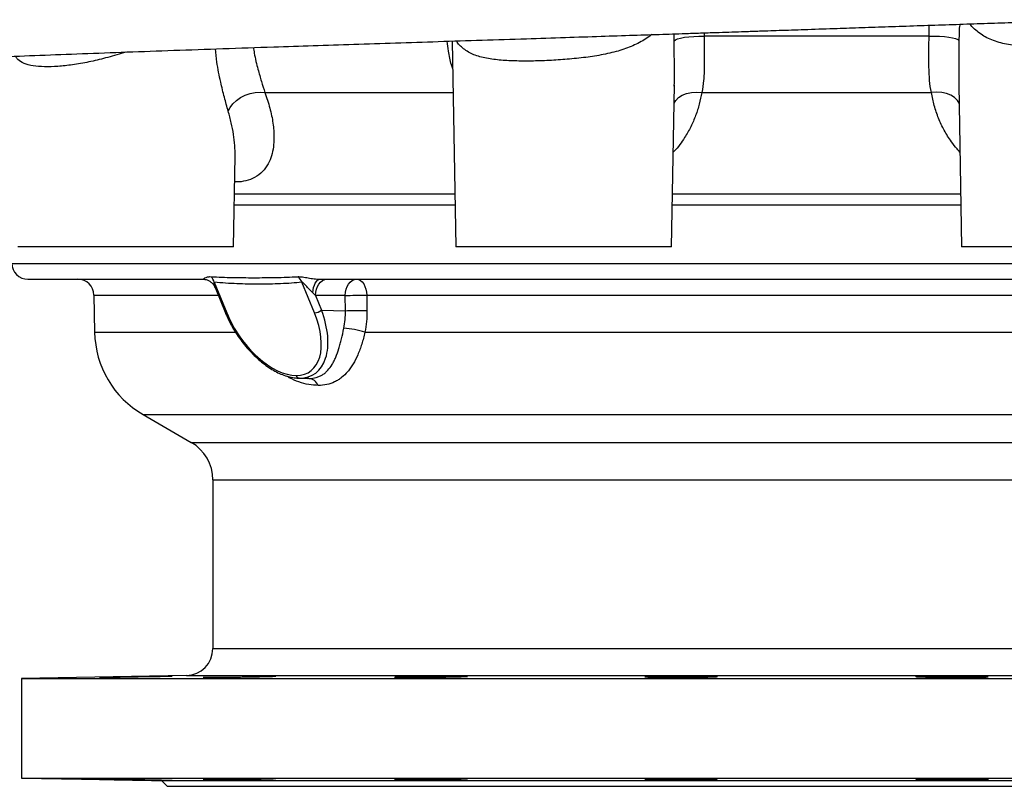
# Model space of a CAD drawing. Header units: millimetres. Extents: x 1566 to 6379, y 1263 to 6912.
# Tile 2 of 18: x 2168 to 2899, y 1263 to 1831. Entities that reach past the tile are written whole.
import ezdxf

# ---------------------------------------------------------------- set-up
doc = ezdxf.new("R2010")
doc.units = ezdxf.units.MM
doc.header["$LTSCALE"] = 2

msp = doc.modelspace()

# ---------------------------------------------------------------- linework, layer by layer
at = {"color": 8, "linetype": 'Continuous', "lineweight": 25}
for p, q in [((2675.79, 1821.45), (2675.84, 1818.99)), ((2349.87, 1777.22), (2489.63, 1777.22)), ((2327.31, 1702.13), (2490.94, 1702.13)), ((2652.32, 1702.13), (2866.23, 1702.13)), ((2327.17, 1693.85), (2491.09, 1693.85)), ((2652.18, 1693.85), (2866.38, 1693.85)), ((2162.07, 1650.49), (3356.48, 1650.49)), ((2223.09, 1626.91), (2315.21, 1626.91)), ((2425.45, 1626.91), (3295.47, 1626.91)), ((2223.57, 1599.43), (2327.9, 1599.43)), ((2424.14, 1599.43), (3294.99, 1599.43)), ((2381.89, 1565.26), (2382.53, 1565.18)), ((2259.56, 1538.33), (3259, 1538.33)), ((2295.28, 1517.71), (3223.28, 1517.71)), ((2311.28, 1489.99), (3040.81, 1489.99)), ((2311.28, 1364.83), (3207.28, 1364.83)), ((2291.63, 1344.83), (3226.93, 1344.83))]:
    msp.add_line(p, q, dxfattribs=at)
at = {"color": 7, "linetype": 'Continuous', "lineweight": 25}
for p, q in [((2488.97, 1815.37), (2491.63, 1662.7)), ((2864.82, 1782.87), (2866.92, 1662.7)), ((2864.89, 1782.87), (2864.92, 1781.32)), ((2651.63, 1662.7), (2653.73, 1782.6)), ((2653.67, 1781.95), (2653.69, 1782.6)), ((2674.04, 1777.22), (2844.51, 1777.22)), ((2326.62, 1662.7), (2327.8, 1730.08)), ((2326.62, 1662.7), (2166.62, 1662.7)), ((2651.63, 1662.7), (2491.63, 1662.7)), ((3026.92, 1662.7), (2866.92, 1662.7)), ((2174.07, 1638.7), (2304.56, 1638.7)), ((2390.91, 1638.7), (3344.48, 1638.7)), ((2312.33, 1636.55), (2321.6, 1613.83)), ((2312.89, 1632.6), (2320.35, 1614.32)), ((2386.66, 1613.83), (2377.38, 1636.55)), ((2223.09, 1626.91), (2223.57, 1599.43)), ((2409.49, 1626.7), (2387.5, 1626.7)), ((2387.5, 1626.7), (2391.93, 1615.83)), ((2409.63, 1615.4), (2409.49, 1626.7)), ((2425.45, 1626.91), (2425.59, 1615.61)), ((2391.93, 1615.83), (2409.63, 1615.4)), ((2374.88, 1565.37), (2381.88, 1565.19)), ((2382.53, 1565.18), (2375.5, 1565.36)), ((2259.56, 1538.33), (2295.28, 1517.71)), ((2311.28, 1489.99), (2311.28, 1364.83)), ((2291.63, 1344.83), (2169.28, 1342.7)), ((2169.28, 1342.7), (2169.28, 1268.7)), ((2169.28, 1342.7), (3349.28, 1342.7)), ((2169.28, 1268.7), (2273.09, 1266.89)), ((2169.28, 1268.7), (3349.28, 1268.7)), ((2273.09, 1266.89), (2277.28, 1262.7)), ((2273.09, 1266.89), (3245.46, 1266.89)), ((2277.28, 1262.7), (3241.28, 1262.7))]:
    msp.add_line(p, q, dxfattribs=at)
at = {"color": 7, "linetype": 'Continuous', "lineweight": 25, "flags": 128}
for points in [[(2653.65, 1815.64), (2654.52, 1816.35), (2656.11, 1817.02), (2658.36, 1817.62), (2661.18, 1818.14), (2664.47, 1818.55), (2668.1, 1818.83), (2671.94, 1818.98), (2675.84, 1818.99)], [(2842.71, 1819.1), (2846.61, 1819.09), (2850.45, 1818.94), (2854.08, 1818.66), (2857.37, 1818.26), (2860.2, 1817.75), (2862.45, 1817.15), (2864.03, 1816.48), (2864.9, 1815.77)], [(2322.71, 1763.43), (2324.08, 1766.21), (2326.11, 1768.88), (2328.71, 1771.33), (2331.79, 1773.47), (2335.22, 1775.21), (2338.89, 1776.5), (2342.65, 1777.28), (2346.36, 1777.52), (2349.87, 1777.22)], [(2385.4, 1628.73), (2385.65, 1630.76), (2386.06, 1632.66), (2386.62, 1634.38), (2387.31, 1635.87), (2388.11, 1637.08), (2388.99, 1637.97), (2389.93, 1638.52), (2390.91, 1638.7)], [(2387.5, 1626.7), (2387.66, 1629.04), (2388.14, 1631.29), (2388.93, 1633.37), (2389.98, 1635.18), (2391.27, 1636.68), (2392.74, 1637.79), (2394.33, 1638.47), (2395.98, 1638.7)], [(2409.49, 1626.7), (2409.65, 1629.04), (2410.14, 1631.29), (2410.92, 1633.37), (2411.98, 1635.18), (2413.26, 1636.68), (2414.73, 1637.79), (2416.32, 1638.47), (2417.98, 1638.7)], [(2417.98, 1638.7), (2419.42, 1638.47), (2420.81, 1637.81), (2422.09, 1636.72), (2423.21, 1635.26), (2424.14, 1633.47), (2424.84, 1631.44), (2425.28, 1629.22), (2425.45, 1626.91)], [(2409.49, 1626.7), (2411.17, 1626.74), (2413.07, 1626.77), (2415.14, 1626.81), (2417.3, 1626.84), (2419.48, 1626.87), (2421.61, 1626.89), (2423.62, 1626.9), (2425.45, 1626.91)], [(2409.63, 1615.4), (2411.31, 1615.43), (2413.21, 1615.47), (2415.28, 1615.51), (2417.44, 1615.54), (2419.62, 1615.56), (2421.75, 1615.58), (2423.76, 1615.6), (2425.59, 1615.61)], [(2227.26, 1343.55), (2227.35, 1343.54), (2228.24, 1343.54), (2229.87, 1343.55), (2232.19, 1343.58), (2235.13, 1343.61), (2238.61, 1343.66), (2242.54, 1343.72), (2246.79, 1343.78), (2251.26, 1343.86), (2255.8, 1343.93), (2260.31, 1344.01), (2264.63, 1344.09), (2268.66, 1344.17), (2272.28, 1344.24), (2275.39, 1344.31), (2277.89, 1344.37), (2279.72, 1344.41), (2280.82, 1344.45), (2281.17, 1344.47), (2280.75, 1344.48), (2279.58, 1344.47), (2277.68, 1344.45), (2275.12, 1344.42), (2271.97, 1344.38), (2268.3, 1344.32), (2264.24, 1344.26), (2259.89, 1344.19), (2255.38, 1344.11), (2250.84, 1344.03), (2246.39, 1343.95), (2242.16, 1343.87), (2238.27, 1343.8), (2234.83, 1343.73), (2231.94, 1343.67), (2229.23, 1343.61), (2229.23, 1343.61)]]:
    msp.add_lwpolyline(points, dxfattribs=at)
at = {"color": 8, "linetype": 'Continuous', "lineweight": 25, "flags": 128}
for points in [[(2653.49, 1769.33), (2654.77, 1771.33), (2656.92, 1773.47), (2659.64, 1775.21), (2662.85, 1776.5), (2666.41, 1777.28), (2670.19, 1777.52), (2674.04, 1777.22)], [(2865.06, 1769.33), (2863.78, 1771.33), (2861.64, 1773.47), (2858.91, 1775.21), (2855.71, 1776.5), (2852.15, 1777.28), (2848.37, 1777.52), (2844.51, 1777.22)]]:
    msp.add_lwpolyline(points, dxfattribs=at)
at = {"color": 7, "linetype": 'Continuous', "lineweight": 25}
for centre, radius, start, end in [((2174.07, 1650.7), 12, 181, 270), ((2211.09, 1626.7), 12, 1, 90), ((2302.41, 1633.45), 10.39, 17.33088, 43.64035), ((2366.46, 1631.44), 12.06, 25.05367, 49.6011), ((2386.06, 1623.37), 9.56, 273.57692, 307.93022), ((2405.8, 1544.56), 57.85, 71.52255, 87.34784), ((2295.56, 1600.69), 72, 181, 240), ((2375.84, 1568.2), 2.86, 197.10919, 263.29982), ((2381.69, 1556.96), 8.27, 21.3508, 84.11185), ((2279.28, 1489.99), 32, 0, 60), ((2291.28, 1364.83), 20, 271, 0)]:
    msp.add_arc(centre, radius, start, end, dxfattribs=at)
at = {"color": 8, "linetype": 'Continuous', "lineweight": 25}
msp.add_arc((2321.35, 1615.04), 1.24, 215.74102, 281.67349, dxfattribs=at)
at = {"color": 7, "linetype": 'Continuous', "lineweight": 25}
for centre, major_axis, ratio, start_param, end_param in [((2384.67, 1626.7), (6.23, -5.82), 0.233415, 1.325971, 1.670495), ((2356.58, 1615.83), (-29.63, 47.59), 0.567898, 2.80175, 4.372547), ((2354.13, 1613.83), (-28.99, 43.65), 0.550583, 1.220214, 2.791011), ((2354.13, 1613.83), (-28.99, 43.65), 0.550583, 2.791011, 4.361807), ((2356.58, 1615.83), (-29.63, 47.59), 0.567898, 2.7843, 2.80175)]:
    msp.add_ellipse(centre, major_axis=major_axis, ratio=ratio, start_param=start_param, end_param=end_param, dxfattribs=at)
for points, knots in [([(1855.49, 1786.68), (1855.48, 1786.68), (1855.36, 1786.66), (1855.96, 1786.76), (1857.35, 1786.94), (1859.7, 1787.24), (1862.61, 1787.61), (1865.84, 1788.02), (1869.24, 1788.49), (1871.88, 1788.86), (1873.97, 1789.13), (1875.34, 1789.3), (1876.96, 1789.5), (1878.89, 1789.72), (1881.06, 1789.96), (1884.02, 1790.27), (1888.17, 1790.68), (1894.35, 1791.23), (1901.08, 1791.78), (1908.24, 1792.32), (1915.58, 1792.84), (1923.9, 1793.38), (1932.54, 1793.9), (1941.27, 1794.4), (1949.54, 1794.85), (1957.78, 1795.28), (1965.57, 1795.67), (1972.8, 1796.03), (1980.72, 1796.4), (1989.89, 1796.83), (2000.94, 1797.33), (2013.47, 1797.89), (2027.62, 1798.5), (2043.43, 1799.19), (2060.38, 1799.91), (2078.17, 1800.66), (2099.26, 1801.53), (2124, 1802.54), (2152.76, 1803.69), (2182.91, 1804.86), (2214.52, 1806.06), (2247.6, 1807.27), (2282.34, 1808.51), (2318.68, 1809.78), (2353.29, 1810.95), (2385.82, 1812.02), (2415.95, 1813.01), (2446.9, 1814.01), (2478.66, 1815.04), (2511.06, 1816.08), (2542.52, 1817.09), (2571.99, 1818.04), (2598.52, 1818.9), (2622.62, 1819.69), (2644.23, 1820.4), (2661.84, 1820.99), (2675.82, 1821.45), (2686.59, 1821.81), (2696.5, 1822.15), (2706.47, 1822.48), (2718.83, 1822.9), (2734.42, 1823.42), (2753.61, 1824.07), (2773.37, 1824.74), (2793.33, 1825.41), (2813.11, 1826.08), (2833.87, 1826.79), (2854.97, 1827.5), (2875.85, 1828.2), (2896.36, 1828.89), (2921.59, 1829.73), (2944.98, 1830.51), (2961.37, 1831.04), (2966.34, 1831.2)], [0, 0, 0, 0, 0.000528, 0.005614, 0.01289, 0.020778, 0.028437, 0.035875, 0.04299, 0.049221, 0.054482, 0.059138, 0.063788, 0.069544, 0.076008, 0.081609, 0.092868, 0.105842, 0.12047, 0.132237, 0.144277, 0.157341, 0.171637, 0.182883, 0.194595, 0.205554, 0.215553, 0.224589, 0.232662, 0.244477, 0.257164, 0.270786, 0.286416, 0.303119, 0.32052, 0.338077, 0.355792, 0.38124, 0.407041, 0.433216, 0.459786, 0.486901, 0.514557, 0.542693, 0.571327, 0.593046, 0.615061, 0.637383, 0.66002, 0.682982, 0.705955, 0.726056, 0.744414, 0.761031, 0.775904, 0.78903, 0.797317, 0.804713, 0.811217, 0.817721, 0.825251, 0.83667, 0.849859, 0.864827, 0.877489, 0.891202, 0.905914, 0.920739, 0.935382, 0.949845, 0.964128, 0.989138, 1, 1, 1, 1]), ([(2675.84, 1818.99), (2675.85, 1815), (2675.89, 1811.13), (2675.94, 1803.58), (2675.96, 1799.91), (2675.88, 1795.45), (2675.86, 1794.57), (2675.81, 1792.82), (2675.78, 1791.96), (2675.67, 1789.42), (2675.56, 1787.77), (2675.14, 1782.99), (2674.71, 1780), (2674.04, 1777.22)], [0, 0, 0, 0, 0.25, 0.25, 0.5, 0.5, 0.5625, 0.5625, 0.625, 0.625, 0.75, 0.75, 1, 1, 1, 1]), ([(2842.71, 1819.1), (2815.08, 1819.11), (2787.36, 1819.09), (2745.64, 1819.05), (2731.71, 1819.04), (2710.79, 1819.02), (2703.8, 1819.01), (2693.32, 1819), (2689.83, 1819), (2682.84, 1818.99), (2679.33, 1818.99), (2675.84, 1818.99)], [0, 0, 0, 0, 0.5, 0.5, 0.75, 0.75, 0.875, 0.875, 0.9375, 0.9375, 1, 1, 1, 1]), ([(2844.51, 1777.22), (2843.84, 1780.01), (2843.41, 1783), (2842.85, 1789.37), (2842.72, 1792.75), (2842.64, 1797.21), (2842.63, 1798.12), (2842.62, 1799.94), (2842.61, 1800.86), (2842.61, 1803.64), (2842.62, 1805.51), (2842.66, 1811.21), (2842.7, 1815.1), (2842.71, 1819.1)], [0, 0, 0, 0, 0.25, 0.25, 0.5, 0.5, 0.5625, 0.5625, 0.625, 0.625, 0.75, 0.75, 1, 1, 1, 1]), ([(2304.56, 1638.7), (2304.42, 1638.7), (2304.36, 1638.74), (2304.35, 1638.87), (2304.4, 1638.95), (2304.58, 1639.15), (2304.7, 1639.27), (2305.02, 1639.51), (2305.22, 1639.64), (2305.9, 1640.01), (2306.49, 1640.26), (2307.6, 1640.52), (2308.01, 1640.58), (2308.91, 1640.65), (2309.4, 1640.65), (2309.93, 1640.62)], [0, 0, 0, 0, 0.125, 0.125, 0.25, 0.25, 0.375, 0.375, 0.5, 0.5, 0.75, 0.75, 0.875, 0.875, 1, 1, 1, 1]), ([(2304.69, 1638.67), (2304.91, 1638.67), (2305.56, 1638.67), (2307.11, 1638.31), (2308.99, 1637.41), (2310.77, 1635.96), (2312.13, 1634.32), (2312.61, 1633.08), (2312.8, 1632.59)], [0, 0, 0, 0, 0.10011, 0.287062, 0.477029, 0.67211, 0.871052, 1, 1, 1, 1]), ([(2309.93, 1640.62), (2312.57, 1640.47), (2315.21, 1640.35), (2320.49, 1640.17), (2323.14, 1640.1), (2331.1, 1639.93), (2336.43, 1639.89), (2347.16, 1639.89), (2352.55, 1639.93), (2360.68, 1640.1), (2363.4, 1640.17), (2368.83, 1640.35), (2371.56, 1640.47), (2374.28, 1640.62)], [0, 0, 0, 0, 0.125, 0.125, 0.25, 0.25, 0.5, 0.5, 0.75, 0.75, 0.875, 0.875, 1, 1, 1, 1]), ([(2374.28, 1640.62), (2374.82, 1640.65), (2375.4, 1640.65), (2376.62, 1640.58), (2377.26, 1640.52), (2379.23, 1640.26), (2380.62, 1640.01), (2382.75, 1639.64), (2383.47, 1639.51), (2384.93, 1639.27), (2385.67, 1639.15), (2387.16, 1638.95), (2387.9, 1638.87), (2389.4, 1638.74), (2390.15, 1638.7), (2390.91, 1638.7)], [0, 0, 0, 0, 0.125, 0.125, 0.25, 0.25, 0.5, 0.5, 0.625, 0.625, 0.75, 0.75, 0.875, 0.875, 1, 1, 1, 1]), ([(2377.38, 1636.55), (2374.8, 1636.24), (2372.19, 1636.01), (2366.92, 1635.64), (2364.27, 1635.5), (2356.27, 1635.17), (2350.89, 1635.08), (2340.03, 1635.08), (2334.57, 1635.17), (2326.3, 1635.5), (2323.53, 1635.64), (2317.96, 1636.01), (2315.16, 1636.24), (2312.33, 1636.55)], [0, 0, 0, 0, 0.125, 0.125, 0.25, 0.25, 0.5, 0.5, 0.75, 0.75, 0.875, 0.875, 1, 1, 1, 1]), ([(2385.4, 1628.73), (2384.74, 1629.32), (2384.09, 1629.97), (2382.81, 1631.31), (2382.18, 1632.01), (2380.91, 1633.43), (2380.27, 1634.16), (2379.27, 1635.24), (2378.92, 1635.6), (2378.37, 1636.11), (2378.18, 1636.27), (2377.87, 1636.47), (2377.76, 1636.53), (2377.55, 1636.59), (2377.45, 1636.58), (2377.38, 1636.55)], [0, 0, 0, 0, 0.25, 0.25, 0.5, 0.5, 0.75, 0.75, 0.875, 0.875, 0.9375, 0.9375, 0.96875, 0.96875, 1, 1, 1, 1]), ([(2425.59, 1615.61), (2425.62, 1612.86), (2425.51, 1610.15), (2425.03, 1604.75), (2424.65, 1602.08), (2424.14, 1599.43)], [0, 0, 0, 0, 0.5, 0.5, 1, 1, 1, 1]), ([(2320.35, 1614.32), (2320.77, 1613.32), (2321.98, 1610.44), (2324.32, 1605.72), (2327.47, 1600.25), (2330.97, 1594.99), (2334.76, 1590.01), (2338.78, 1585.37), (2343, 1581.12), (2347.34, 1577.31), (2351.78, 1573.97), (2356.24, 1571.14), (2360.71, 1568.84), (2365.13, 1567.09), (2369.46, 1565.92), (2372.93, 1565.41), (2374.92, 1565.37), (2375.55, 1565.36)], [0, 0, 0, 0, 0.0416541, 0.1201047, 0.1979764, 0.2749176, 0.3506579, 0.4249945, 0.497803, 0.5690434, 0.638761, 0.7070788, 0.7741805, 0.8402793, 0.9055705, 0.9701696, 1, 1, 1, 1]), ([(2382.53, 1565.18), (2384.52, 1565.18), (2386.35, 1565.42), (2388.88, 1566.11), (2389.69, 1566.4), (2391.25, 1567.08), (2392, 1567.48), (2393.43, 1568.38), (2394.11, 1568.88), (2395.4, 1569.97), (2396.01, 1570.57), (2397.76, 1572.48), (2398.81, 1573.94), (2400.28, 1576.4), (2400.75, 1577.27), (2401.65, 1579.08), (2402.08, 1580.02), (2403.31, 1582.96), (2404.07, 1585.07), (2405.14, 1588.49), (2405.48, 1589.67), (2406.14, 1592.06), (2406.45, 1593.29), (2407.37, 1597.03), (2407.94, 1599.64), (2408.48, 1602.35)], [0, 0, 0, 0, 0.125, 0.125, 0.1875, 0.1875, 0.25, 0.25, 0.3125, 0.3125, 0.375, 0.375, 0.5, 0.5, 0.5625, 0.5625, 0.625, 0.625, 0.75, 0.75, 0.8125, 0.8125, 0.875, 0.875, 1, 1, 1, 1]), ([(2424.14, 1599.43), (2423.43, 1596.36), (2422.64, 1593.44), (2421.32, 1589.27), (2420.86, 1587.92), (2419.89, 1585.28), (2419.37, 1583.99), (2417.77, 1580.28), (2416.63, 1578.01), (2414.77, 1574.89), (2414.13, 1573.9), (2412.8, 1572), (2412.1, 1571.1), (2409.97, 1568.56), (2408.46, 1567.08), (2406.04, 1565.17), (2405.2, 1564.58), (2403.47, 1563.5), (2402.57, 1563.01), (2399.81, 1561.71), (2397.88, 1561.06), (2393.8, 1560.19), (2391.65, 1559.97), (2389.39, 1559.97)], [0, 0, 0, 0, 0.125, 0.125, 0.1875, 0.1875, 0.25, 0.25, 0.375, 0.375, 0.4375, 0.4375, 0.5, 0.5, 0.625, 0.625, 0.6875, 0.6875, 0.75, 0.75, 0.875, 0.875, 1, 1, 1, 1]), ([(2304.07, 1343.61), (2304.15, 1343.6), (2304.3, 1343.57), (2305.48, 1343.55), (2307.34, 1343.54), (2309.88, 1343.54), (2313.03, 1343.55), (2316.68, 1343.57), (2320.75, 1343.61), (2325.11, 1343.66), (2329.64, 1343.72), (2334.2, 1343.78), (2338.68, 1343.86), (2342.95, 1343.93), (2346.87, 1344.01), (2350.35, 1344.09), (2353.28, 1344.17), (2355.59, 1344.24), (2357.16, 1344.31), (2358, 1344.36), (2357.99, 1344.39), (2357.98, 1344.39)], [0, 0, 0, 0, 0.053684, 0.107368, 0.161051, 0.214735, 0.268417, 0.322098, 0.375781, 0.429463, 0.483151, 0.536839, 0.590534, 0.644229, 0.69793, 0.751632, 0.805337, 0.859042, 0.912744, 0.966446, 1, 1, 1, 1]), ([(2499.97, 1344.31), (2499.71, 1344.33), (2499.21, 1344.37), (2497.5, 1344.41), (2495.17, 1344.45), (2492.18, 1344.47), (2488.67, 1344.48), (2484.71, 1344.48), (2480.43, 1344.46), (2475.94, 1344.42), (2471.37, 1344.38), (2466.85, 1344.32), (2462.51, 1344.26), (2458.48, 1344.19), (2454.85, 1344.11), (2451.75, 1344.03), (2449.27, 1343.95), (2447.41, 1343.87), (2446.79, 1343.82), (2446.48, 1343.8)], [0, 0, 0, 0, 0.058835, 0.117663, 0.176491, 0.235309, 0.294127, 0.352938, 0.41175, 0.470561, 0.529371, 0.588188, 0.647005, 0.70583, 0.764656, 0.82349, 0.882325, 0.941162, 1, 1, 1, 1]), ([(2639.71, 1343.61), (2640.8, 1343.6), (2641.96, 1343.59), (2644.42, 1343.57), (2645.73, 1343.56), (2648.49, 1343.54), (2649.91, 1343.54), (2652.81, 1343.54), (2654.3, 1343.54), (2657.35, 1343.54), (2658.86, 1343.55), (2661.88, 1343.56), (2663.38, 1343.57), (2666.37, 1343.59), (2667.81, 1343.6), (2670.6, 1343.63), (2671.94, 1343.64), (2674.54, 1343.68), (2675.74, 1343.7), (2677.99, 1343.74), (2679.03, 1343.76), (2680.93, 1343.81), (2681.77, 1343.83), (2683.22, 1343.88), (2683.83, 1343.91), (2684.83, 1343.96), (2685.2, 1343.99), (2685.69, 1344.04), (2685.81, 1344.06), (2685.8, 1344.12), (2685.66, 1344.14), (2685.14, 1344.19), (2684.75, 1344.22), (2683.72, 1344.26), (2682.46, 1344.31), (2680.76, 1344.35), (2678.84, 1344.38), (2677.79, 1344.4), (2675.52, 1344.43), (2674.3, 1344.44), (2671.69, 1344.46), (2670.34, 1344.47), (2667.54, 1344.48), (2666.09, 1344.48), (2663.1, 1344.48), (2661.59, 1344.48), (2658.58, 1344.47), (2657.06, 1344.46), (2654.02, 1344.45), (2652.53, 1344.43), (2649.64, 1344.41), (2648.23, 1344.39), (2645.48, 1344.36), (2644.18, 1344.34), (2641.73, 1344.3), (2640.58, 1344.28), (2638.44, 1344.23), (2637.48, 1344.21), (2635.75, 1344.16), (2635, 1344.14), (2633.7, 1344.08), (2632.65, 1344.03), (2632.09, 1343.98), (2631.94, 1343.95)], [0, 0, 0, 0, 0.03125, 0.03125, 0.0625, 0.0625, 0.09375, 0.09375, 0.125, 0.125, 0.15625, 0.15625, 0.1875, 0.1875, 0.21875, 0.21875, 0.25, 0.25, 0.28125, 0.28125, 0.3125, 0.3125, 0.34375, 0.34375, 0.375, 0.375, 0.40625, 0.40625, 0.4375, 0.4375, 0.46875, 0.46875, 0.5, 0.5, 0.53125, 0.5625, 0.5625, 0.59375, 0.59375, 0.625, 0.625, 0.65625, 0.65625, 0.6875, 0.6875, 0.71875, 0.71875, 0.75, 0.75, 0.78125, 0.78125, 0.8125, 0.8125, 0.84375, 0.84375, 0.875, 0.875, 0.90625, 0.90625, 0.9375, 0.9375, 0.96875, 1, 1, 1, 1]), ([(2886.7, 1343.93), (2886.59, 1343.96), (2886.33, 1343.99), (2885.7, 1344.04), (2885.45, 1344.05), (2884.87, 1344.08), (2884.54, 1344.1), (2883.44, 1344.14), (2882.58, 1344.17), (2881.07, 1344.21), (2880.54, 1344.22), (2879.4, 1344.25), (2878.8, 1344.26), (2876.93, 1344.3), (2875.58, 1344.32), (2873.41, 1344.36), (2872.66, 1344.37), (2871.12, 1344.38), (2870.34, 1344.39), (2867.97, 1344.42), (2866.33, 1344.43), (2863.79, 1344.45), (2862.94, 1344.46), (2861.24, 1344.46), (2859.54, 1344.47), (2857.84, 1344.48), (2856.14, 1344.48), (2855.29, 1344.48), (2852.76, 1344.48), (2851.13, 1344.48), (2848.77, 1344.47), (2847.99, 1344.46), (2846.47, 1344.45), (2845.73, 1344.45), (2843.58, 1344.43), (2842.25, 1344.42), (2840.4, 1344.39), (2839.81, 1344.38), (2838.69, 1344.36), (2838.17, 1344.35), (2836.7, 1344.32), (2835.85, 1344.3), (2834.79, 1344.26), (2834.47, 1344.25), (2833.92, 1344.22), (2833.68, 1344.21), (2833.09, 1344.17), (2832.85, 1344.14), (2832.78, 1344.11)], [0, 0, 0, 0, 0.0625, 0.0625, 0.09375, 0.09375, 0.125, 0.125, 0.1875, 0.1875, 0.21875, 0.21875, 0.25, 0.25, 0.3125, 0.3125, 0.34375, 0.34375, 0.375, 0.375, 0.4375, 0.4375, 0.46875, 0.46875, 0.5, 0.53125, 0.53125, 0.5625, 0.5625, 0.625, 0.625, 0.65625, 0.65625, 0.6875, 0.6875, 0.75, 0.75, 0.78125, 0.78125, 0.8125, 0.8125, 0.875, 0.875, 0.90625, 0.90625, 0.9375, 0.9375, 1, 1, 1, 1]), ([(2446.19, 1343.74), (2446.18, 1343.74), (2446.06, 1343.71), (2446.53, 1343.67), (2447.61, 1343.63), (2448.21, 1343.61)], [0, 0, 0, 0, 0.033824, 0.463692, 1, 1, 1, 1]), ([(2448.21, 1343.61), (2448.86, 1343.6), (2450.16, 1343.57), (2452.95, 1343.55), (2456.27, 1343.54), (2460.07, 1343.54), (2464.25, 1343.55), (2468.67, 1343.57), (2473.23, 1343.61), (2477.78, 1343.66), (2482.2, 1343.72), (2486.37, 1343.78), (2490.15, 1343.86), (2493.47, 1343.93), (2496.19, 1344.01), (2498.29, 1344.09), (2499.6, 1344.17), (2500.2, 1344.23), (2500.1, 1344.25), (2500.08, 1344.26)], [0, 0, 0, 0, 0.061354, 0.122708, 0.184062, 0.245416, 0.306768, 0.368119, 0.429472, 0.490824, 0.552183, 0.613541, 0.674908, 0.736275, 0.79765, 0.859024, 0.920402, 0.98178, 1, 1, 1, 1]), ([(2631.9, 1343.9), (2631.88, 1343.89), (2631.8, 1343.86), (2632.46, 1343.8), (2633.89, 1343.73), (2636.18, 1343.67), (2638.45, 1343.63), (2639.71, 1343.61)], [0, 0, 0, 0, 0.0873209, 0.302196, 0.5170628, 0.7319295, 1, 1, 1, 1]), ([(2832.82, 1344.09), (2832.84, 1344.07), (2832.86, 1344.02), (2833.79, 1343.95), (2835.46, 1343.87), (2837.83, 1343.8), (2840.83, 1343.73), (2844.63, 1343.67), (2847.71, 1343.63), (2849.41, 1343.61)], [0, 0, 0, 0, 0.105192, 0.248411, 0.39164, 0.534868, 0.678091, 0.821313, 1, 1, 1, 1]), ([(2849.41, 1343.61), (2850.85, 1343.6), (2853.71, 1343.57), (2858.25, 1343.55), (2862.81, 1343.54), (2867.3, 1343.54), (2871.56, 1343.55), (2875.5, 1343.57), (2878.98, 1343.61), (2881.92, 1343.66), (2884.23, 1343.72), (2885.83, 1343.78), (2886.67, 1343.85), (2886.66, 1343.89), (2886.66, 1343.9)], [0, 0, 0, 0, 0.085895, 0.17179, 0.257686, 0.343581, 0.429472, 0.515364, 0.601257, 0.68715, 0.773052, 0.858953, 0.944866, 1, 1, 1, 1]), ([(2229.23, 1267.79), (2228.55, 1267.8), (2228.04, 1267.82), (2227.52, 1267.83), (2227.39, 1267.84), (2227.22, 1267.85), (2227.17, 1267.85), (2227.17, 1267.86), (2227.35, 1267.86), (2227.86, 1267.86), (2228.08, 1267.86), (2228.59, 1267.86), (2228.89, 1267.86), (2229.9, 1267.85), (2230.73, 1267.84), (2232.21, 1267.82), (2232.74, 1267.82), (2233.86, 1267.8), (2235.05, 1267.79), (2236.35, 1267.77), (2237.72, 1267.75), (2238.43, 1267.74), (2240.65, 1267.71), (2242.2, 1267.69), (2244.64, 1267.65), (2245.47, 1267.64), (2247.18, 1267.61), (2248.04, 1267.59), (2250.64, 1267.55), (2252.39, 1267.52), (2255.04, 1267.48), (2255.93, 1267.46), (2257.7, 1267.43), (2258.57, 1267.42), (2261.16, 1267.37), (2262.85, 1267.34), (2266.14, 1267.28), (2267.7, 1267.25), (2269.89, 1267.21), (2270.6, 1267.19), (2271.97, 1267.16), (2272.63, 1267.15), (2274.51, 1267.11), (2275.63, 1267.09), (2277.1, 1267.05), (2277.56, 1267.04), (2278.4, 1267.02), (2278.78, 1267.01), (2279.79, 1266.98), (2280.3, 1266.97), (2280.82, 1266.95), (2280.95, 1266.94), (2281.13, 1266.94), (2281.22, 1266.93), (2281.13, 1266.92), (2280.96, 1266.92), (2280.83, 1266.92), (2280.31, 1266.92), (2279.8, 1266.92), (2278.79, 1266.93), (2278.41, 1266.94), (2277.58, 1266.94), (2277.12, 1266.95), (2275.65, 1266.97), (2274.53, 1266.98), (2272.66, 1267.01), (2272, 1267.02), (2270.63, 1267.04), (2269.92, 1267.05), (2267.72, 1267.09), (2266.17, 1267.11), (2263.71, 1267.15), (2262.87, 1267.16), (2261.18, 1267.19), (2260.33, 1267.21), (2258.6, 1267.23), (2257.73, 1267.25), (2255.97, 1267.28), (2255.08, 1267.29), (2252.42, 1267.34), (2250.67, 1267.37), (2247.21, 1267.43), (2245.49, 1267.46), (2242.23, 1267.52), (2240.68, 1267.55), (2238.47, 1267.59), (2237.75, 1267.61), (2236.38, 1267.63), (2235.07, 1267.66), (2233.89, 1267.68), (2232.77, 1267.71), (2232.23, 1267.72), (2230.75, 1267.75), (2229.91, 1267.77), (2229.23, 1267.79)], [0, 0, 0, 0, 0.03125, 0.03125, 0.046875, 0.046875, 0.0625, 0.0625, 0.09375, 0.09375, 0.109375, 0.109375, 0.125, 0.125, 0.15625, 0.15625, 0.171875, 0.171875, 0.1875, 0.203125, 0.203125, 0.21875, 0.21875, 0.25, 0.25, 0.265625, 0.265625, 0.28125, 0.28125, 0.3125, 0.3125, 0.328125, 0.328125, 0.34375, 0.34375, 0.375, 0.375, 0.40625, 0.40625, 0.421875, 0.421875, 0.4375, 0.4375, 0.46875, 0.46875, 0.484375, 0.484375, 0.5, 0.5, 0.53125, 0.53125, 0.546875, 0.546875, 0.5625, 0.578125, 0.578125, 0.59375, 0.59375, 0.625, 0.625, 0.640625, 0.640625, 0.65625, 0.65625, 0.6875, 0.6875, 0.703125, 0.703125, 0.71875, 0.71875, 0.75, 0.75, 0.765625, 0.765625, 0.78125, 0.78125, 0.796875, 0.796875, 0.8125, 0.8125, 0.84375, 0.84375, 0.875, 0.875, 0.90625, 0.90625, 0.921875, 0.921875, 0.9375, 0.953125, 0.953125, 0.96875, 0.96875, 1, 1, 1, 1]), ([(2304.07, 1267.79), (2304.07, 1267.8), (2304.25, 1267.82), (2304.76, 1267.83), (2304.97, 1267.84), (2305.49, 1267.85), (2305.79, 1267.85), (2306.81, 1267.86), (2307.63, 1267.86), (2309.1, 1267.86), (2309.63, 1267.86), (2310.76, 1267.86), (2311.36, 1267.86), (2313.23, 1267.85), (2314.59, 1267.84), (2316.8, 1267.82), (2317.57, 1267.82), (2319.13, 1267.8), (2320.72, 1267.79), (2322.37, 1267.77), (2324.07, 1267.75), (2324.93, 1267.74), (2327.55, 1267.71), (2329.3, 1267.69), (2331.94, 1267.65), (2332.82, 1267.64), (2334.59, 1267.61), (2335.47, 1267.59), (2338.07, 1267.55), (2339.75, 1267.52), (2342.2, 1267.48), (2343.01, 1267.46), (2344.58, 1267.43), (2345.33, 1267.42), (2347.53, 1267.37), (2348.89, 1267.34), (2351.41, 1267.28), (2352.53, 1267.25), (2354, 1267.21), (2354.45, 1267.19), (2355.29, 1267.16), (2355.67, 1267.15), (2356.69, 1267.11), (2357.2, 1267.09), (2357.72, 1267.05), (2357.85, 1267.04), (2358.03, 1267.02), (2358.07, 1267.01), (2358.07, 1266.98), (2357.9, 1266.97), (2357.38, 1266.95), (2357.17, 1266.94), (2356.65, 1266.94), (2356.06, 1266.93), (2355.31, 1266.92), (2354.48, 1266.92), (2354.02, 1266.92), (2352.54, 1266.92), (2351.42, 1266.92), (2349.56, 1266.93), (2348.9, 1266.94), (2347.53, 1266.94), (2346.81, 1266.95), (2344.61, 1266.97), (2343.06, 1266.98), (2340.61, 1267.01), (2339.77, 1267.02), (2338.07, 1267.04), (2337.22, 1267.05), (2334.63, 1267.09), (2332.88, 1267.11), (2330.21, 1267.15), (2329.32, 1267.16), (2327.56, 1267.19), (2326.69, 1267.21), (2324.97, 1267.23), (2324.11, 1267.25), (2322.42, 1267.28), (2321.57, 1267.29), (2319.12, 1267.34), (2317.57, 1267.37), (2314.63, 1267.43), (2313.24, 1267.46), (2310.75, 1267.52), (2309.63, 1267.55), (2308.15, 1267.59), (2307.69, 1267.61), (2306.85, 1267.63), (2306.1, 1267.66), (2305.5, 1267.68), (2304.99, 1267.71), (2304.77, 1267.72), (2304.25, 1267.75), (2304.07, 1267.77), (2304.07, 1267.79)], [0, 0, 0, 0, 0.03125, 0.03125, 0.046875, 0.046875, 0.0625, 0.0625, 0.09375, 0.09375, 0.109375, 0.109375, 0.125, 0.125, 0.15625, 0.15625, 0.171875, 0.171875, 0.1875, 0.203125, 0.203125, 0.21875, 0.21875, 0.25, 0.25, 0.265625, 0.265625, 0.28125, 0.28125, 0.3125, 0.3125, 0.328125, 0.328125, 0.34375, 0.34375, 0.375, 0.375, 0.40625, 0.40625, 0.421875, 0.421875, 0.4375, 0.4375, 0.46875, 0.46875, 0.484375, 0.484375, 0.5, 0.5, 0.53125, 0.53125, 0.546875, 0.546875, 0.5625, 0.578125, 0.578125, 0.59375, 0.59375, 0.625, 0.625, 0.640625, 0.640625, 0.65625, 0.65625, 0.6875, 0.6875, 0.703125, 0.703125, 0.71875, 0.71875, 0.75, 0.75, 0.765625, 0.765625, 0.78125, 0.78125, 0.796875, 0.796875, 0.8125, 0.8125, 0.84375, 0.84375, 0.875, 0.875, 0.90625, 0.90625, 0.921875, 0.921875, 0.9375, 0.953125, 0.953125, 0.96875, 0.96875, 1, 1, 1, 1]), ([(2448.21, 1267.79), (2448.9, 1267.8), (2449.73, 1267.82), (2451.19, 1267.83), (2451.72, 1267.84), (2452.84, 1267.85), (2453.45, 1267.85), (2455.32, 1267.86), (2456.68, 1267.86), (2458.88, 1267.86), (2459.65, 1267.86), (2461.22, 1267.86), (2462.02, 1267.86), (2464.46, 1267.85), (2466.14, 1267.84), (2468.75, 1267.82), (2469.64, 1267.82), (2471.4, 1267.8), (2473.15, 1267.79), (2474.91, 1267.77), (2476.67, 1267.75), (2477.55, 1267.74), (2480.17, 1267.71), (2481.85, 1267.69), (2484.29, 1267.65), (2485.09, 1267.64), (2486.66, 1267.61), (2487.43, 1267.59), (2489.63, 1267.55), (2490.99, 1267.52), (2492.86, 1267.48), (2493.47, 1267.46), (2494.59, 1267.43), (2495.12, 1267.42), (2496.58, 1267.37), (2497.42, 1267.34), (2498.78, 1267.28), (2499.29, 1267.25), (2499.81, 1267.21), (2499.94, 1267.19), (2500.11, 1267.16), (2500.16, 1267.15), (2500.16, 1267.11), (2499.99, 1267.09), (2499.47, 1267.05), (2499.26, 1267.04), (2498.74, 1267.02), (2498.44, 1267.01), (2497.43, 1266.98), (2496.61, 1266.97), (2495.13, 1266.95), (2494.6, 1266.94), (2493.47, 1266.94), (2492.29, 1266.93), (2490.99, 1266.92), (2489.63, 1266.92), (2488.91, 1266.92), (2486.69, 1266.92), (2485.14, 1266.92), (2482.7, 1266.93), (2481.87, 1266.94), (2480.17, 1266.94), (2479.3, 1266.95), (2476.7, 1266.97), (2474.95, 1266.98), (2472.3, 1267.01), (2471.41, 1267.02), (2469.64, 1267.04), (2468.77, 1267.05), (2466.18, 1267.09), (2464.49, 1267.11), (2462.03, 1267.15), (2461.22, 1267.16), (2459.67, 1267.19), (2458.16, 1267.22), (2456.74, 1267.25), (2455.37, 1267.28), (2454.71, 1267.29), (2452.83, 1267.34), (2451.71, 1267.37), (2449.75, 1267.43), (2448.9, 1267.46), (2447.55, 1267.52), (2447.03, 1267.55), (2446.51, 1267.59), (2446.38, 1267.61), (2446.2, 1267.63), (2446.16, 1267.65), (2446.16, 1267.67), (2446.2, 1267.68), (2446.37, 1267.71), (2446.5, 1267.72), (2447.02, 1267.75), (2447.53, 1267.77), (2448.21, 1267.79)], [0, 0, 0, 0, 0.03125, 0.03125, 0.046875, 0.046875, 0.0625, 0.0625, 0.09375, 0.09375, 0.109375, 0.109375, 0.125, 0.125, 0.15625, 0.15625, 0.171875, 0.171875, 0.1875, 0.203125, 0.203125, 0.21875, 0.21875, 0.25, 0.25, 0.265625, 0.265625, 0.28125, 0.28125, 0.3125, 0.3125, 0.328125, 0.328125, 0.34375, 0.34375, 0.375, 0.375, 0.40625, 0.40625, 0.421875, 0.421875, 0.4375, 0.4375, 0.46875, 0.46875, 0.484375, 0.484375, 0.5, 0.5, 0.53125, 0.53125, 0.546875, 0.546875, 0.5625, 0.578125, 0.578125, 0.59375, 0.59375, 0.625, 0.625, 0.640625, 0.640625, 0.65625, 0.65625, 0.6875, 0.6875, 0.703125, 0.703125, 0.71875, 0.71875, 0.75, 0.75, 0.765625, 0.765625, 0.78125, 0.796875, 0.796875, 0.8125, 0.8125, 0.84375, 0.84375, 0.875, 0.875, 0.90625, 0.90625, 0.921875, 0.921875, 0.9375, 0.9375, 0.953125, 0.953125, 0.96875, 0.96875, 1, 1, 1, 1]), ([(2639.71, 1267.79), (2640.97, 1267.8), (2642.34, 1267.82), (2644.53, 1267.83), (2645.29, 1267.84), (2646.85, 1267.85), (2647.66, 1267.85), (2650.11, 1267.86), (2651.8, 1267.86), (2654.39, 1267.86), (2655.27, 1267.86), (2657.05, 1267.86), (2657.93, 1267.86), (2660.57, 1267.85), (2662.32, 1267.84), (2664.93, 1267.82), (2665.8, 1267.82), (2667.49, 1267.8), (2669.15, 1267.79), (2670.74, 1267.77), (2672.3, 1267.75), (2673.07, 1267.74), (2675.28, 1267.71), (2676.64, 1267.69), (2678.51, 1267.65), (2679.11, 1267.64), (2680.23, 1267.61), (2680.77, 1267.59), (2682.24, 1267.55), (2683.07, 1267.52), (2684.08, 1267.48), (2684.38, 1267.46), (2684.9, 1267.43), (2685.11, 1267.42), (2685.63, 1267.37), (2685.8, 1267.34), (2685.81, 1267.28), (2685.63, 1267.25), (2685.12, 1267.21), (2684.91, 1267.19), (2684.39, 1267.16), (2684.09, 1267.15), (2683.08, 1267.11), (2682.25, 1267.09), (2680.78, 1267.05), (2680.25, 1267.04), (2679.12, 1267.02), (2678.53, 1267.01), (2676.66, 1266.98), (2675.3, 1266.97), (2673.09, 1266.95), (2672.32, 1266.94), (2670.76, 1266.94), (2669.17, 1266.93), (2667.51, 1266.92), (2665.82, 1266.92), (2664.96, 1266.92), (2662.34, 1266.92), (2660.59, 1266.92), (2657.95, 1266.93), (2657.07, 1266.94), (2655.3, 1266.94), (2654.42, 1266.95), (2651.82, 1266.97), (2650.13, 1266.98), (2647.68, 1267.01), (2646.87, 1267.02), (2645.31, 1267.04), (2644.55, 1267.05), (2642.36, 1267.09), (2640.99, 1267.11), (2639.1, 1267.15), (2638.5, 1267.16), (2637.38, 1267.19), (2636.34, 1267.22), (2635.43, 1267.25), (2634.59, 1267.28), (2634.21, 1267.29), (2633.19, 1267.34), (2632.68, 1267.37), (2631.98, 1267.43), (2631.81, 1267.46), (2631.8, 1267.52), (2631.97, 1267.55), (2632.49, 1267.59), (2632.71, 1267.61), (2633.22, 1267.63), (2633.81, 1267.66), (2634.56, 1267.68), (2635.39, 1267.71), (2635.85, 1267.72), (2637.33, 1267.75), (2638.45, 1267.77), (2639.71, 1267.79)], [0, 0, 0, 0, 0.03125, 0.03125, 0.046875, 0.046875, 0.0625, 0.0625, 0.09375, 0.09375, 0.109375, 0.109375, 0.125, 0.125, 0.15625, 0.15625, 0.171875, 0.171875, 0.1875, 0.203125, 0.203125, 0.21875, 0.21875, 0.25, 0.25, 0.265625, 0.265625, 0.28125, 0.28125, 0.3125, 0.3125, 0.328125, 0.328125, 0.34375, 0.34375, 0.375, 0.375, 0.40625, 0.40625, 0.421875, 0.421875, 0.4375, 0.4375, 0.46875, 0.46875, 0.484375, 0.484375, 0.5, 0.5, 0.53125, 0.53125, 0.546875, 0.546875, 0.5625, 0.578125, 0.578125, 0.59375, 0.59375, 0.625, 0.625, 0.640625, 0.640625, 0.65625, 0.65625, 0.6875, 0.6875, 0.703125, 0.703125, 0.71875, 0.71875, 0.75, 0.75, 0.765625, 0.765625, 0.78125, 0.796875, 0.796875, 0.8125, 0.8125, 0.84375, 0.84375, 0.875, 0.875, 0.90625, 0.90625, 0.921875, 0.921875, 0.9375, 0.953125, 0.953125, 0.96875, 0.96875, 1, 1, 1, 1]), ([(2849.42, 1267.79), (2851.06, 1267.8), (2852.75, 1267.82), (2855.34, 1267.83), (2856.21, 1267.84), (2857.98, 1267.85), (2858.87, 1267.85), (2861.52, 1267.86), (2863.28, 1267.86), (2865.87, 1267.86), (2866.73, 1267.86), (2868.44, 1267.86), (2869.27, 1267.86), (2871.71, 1267.85), (2873.26, 1267.84), (2875.48, 1267.82), (2876.2, 1267.82), (2877.56, 1267.8), (2878.87, 1267.79), (2880.05, 1267.77), (2881.17, 1267.75), (2881.7, 1267.74), (2883.19, 1267.71), (2884.01, 1267.69), (2885.03, 1267.65), (2885.32, 1267.64), (2885.84, 1267.61), (2886.06, 1267.59), (2886.57, 1267.55), (2886.75, 1267.52), (2886.75, 1267.48), (2886.71, 1267.46), (2886.53, 1267.43), (2886.4, 1267.42), (2885.89, 1267.37), (2885.38, 1267.34), (2884.02, 1267.28), (2883.18, 1267.25), (2881.72, 1267.21), (2881.19, 1267.19), (2880.07, 1267.16), (2879.47, 1267.15), (2877.59, 1267.11), (2876.23, 1267.09), (2874.04, 1267.05), (2873.27, 1267.04), (2871.7, 1267.02), (2870.9, 1267.01), (2868.46, 1266.98), (2866.78, 1266.97), (2864.17, 1266.95), (2863.28, 1266.94), (2861.52, 1266.94), (2859.76, 1266.93), (2858.01, 1266.92), (2856.25, 1266.92), (2855.37, 1266.92), (2852.75, 1266.92), (2851.07, 1266.92), (2848.63, 1266.93), (2847.83, 1266.94), (2846.26, 1266.94), (2845.49, 1266.95), (2843.29, 1266.97), (2841.93, 1266.98), (2840.05, 1267.01), (2839.45, 1267.02), (2838.32, 1267.04), (2837.8, 1267.05), (2836.33, 1267.09), (2835.5, 1267.11), (2834.47, 1267.15), (2834.17, 1267.16), (2833.66, 1267.19), (2833.44, 1267.21), (2833.1, 1267.23), (2832.97, 1267.25), (2832.79, 1267.28), (2832.75, 1267.29), (2832.75, 1267.34), (2832.92, 1267.37), (2833.6, 1267.43), (2834.12, 1267.46), (2835.47, 1267.52), (2836.3, 1267.55), (2837.77, 1267.59), (2838.3, 1267.61), (2839.42, 1267.63), (2840.61, 1267.66), (2841.91, 1267.68), (2843.27, 1267.71), (2843.98, 1267.72), (2846.2, 1267.75), (2847.77, 1267.77), (2849.42, 1267.79)], [0, 0, 0, 0, 0.03125, 0.03125, 0.046875, 0.046875, 0.0625, 0.0625, 0.09375, 0.09375, 0.109375, 0.109375, 0.125, 0.125, 0.15625, 0.15625, 0.171875, 0.171875, 0.1875, 0.203125, 0.203125, 0.21875, 0.21875, 0.25, 0.25, 0.265625, 0.265625, 0.28125, 0.28125, 0.3125, 0.3125, 0.328125, 0.328125, 0.34375, 0.34375, 0.375, 0.375, 0.40625, 0.40625, 0.421875, 0.421875, 0.4375, 0.4375, 0.46875, 0.46875, 0.484375, 0.484375, 0.5, 0.5, 0.53125, 0.53125, 0.546875, 0.546875, 0.5625, 0.578125, 0.578125, 0.59375, 0.59375, 0.625, 0.625, 0.640625, 0.640625, 0.65625, 0.65625, 0.6875, 0.6875, 0.703125, 0.703125, 0.71875, 0.71875, 0.75, 0.75, 0.765625, 0.765625, 0.78125, 0.78125, 0.796875, 0.796875, 0.8125, 0.8125, 0.84375, 0.84375, 0.875, 0.875, 0.90625, 0.90625, 0.921875, 0.921875, 0.9375, 0.953125, 0.953125, 0.96875, 0.96875, 1, 1, 1, 1])]:
    msp.add_open_spline(points, degree=3, knots=knots, dxfattribs=at)
at = {"color": 8, "linetype": 'Continuous', "lineweight": 25}
for points, knots in [([(2842.71, 1819.1), (2842.75, 1821.28), (2842.79, 1824.04), (2842.93, 1826.56), (2842.96, 1827.09)], [0, 0, 0, 0, 0.789486, 1, 1, 1, 1]), ([(2865.7, 1827.86), (2865.65, 1827.66), (2865.24, 1826.24), (2865, 1822), (2864.94, 1817.89), (2864.9, 1815.77)], [0, 0, 0, 0, 0.075703, 0.525131, 1, 1, 1, 1]), ([(3029.7, 1824.68), (3029.6, 1823.48), (3029.35, 1820.67), (3026.8, 1817.67), (3021.96, 1815.47), (3014.87, 1814.16), (3005.93, 1813.38), (2995.22, 1812.86), (2983.27, 1812.39), (2970.2, 1811.86), (2956.77, 1811.3), (2943.12, 1810.8), (2930.08, 1810.57), (2917.58, 1810.84), (2907.76, 1811.68), (2900.18, 1812.96), (2894.53, 1814.32), (2889.25, 1816.13), (2884.43, 1818.37), (2880.2, 1821.11), (2876.08, 1824.38), (2873.94, 1826.77), (2872.74, 1828.1)], [0, 0, 0, 0, 0.0457523, 0.1062183, 0.1687302, 0.2295078, 0.2921274, 0.3528485, 0.4153279, 0.4757765, 0.5379615, 0.596321, 0.6562515, 0.7116033, 0.7684311, 0.799689, 0.8309451, 0.8634684, 0.8959918, 0.9278965, 0.9598206, 1, 1, 1, 1]), ([(2636.96, 1820.16), (2635.51, 1819.1), (2631.48, 1816.12), (2623.19, 1811.69), (2612.06, 1807.77), (2599.68, 1804.96), (2586.34, 1802.96), (2572.74, 1801.64), (2559.02, 1800.81), (2545.94, 1800.45), (2533.56, 1800.58), (2522.05, 1801.31), (2513.33, 1802.67), (2507.08, 1804.41), (2502.73, 1806.11), (2498.91, 1808.32), (2495.63, 1810.98), (2493.3, 1813.36), (2492.32, 1814.93), (2491.98, 1815.47)], [0, 0, 0, 0, 0.04174, 0.116361, 0.189215, 0.264364, 0.336786, 0.411366, 0.482778, 0.556234, 0.625496, 0.69668, 0.772318, 0.811565, 0.85081, 0.892582, 0.934372, 0.977643, 1, 1, 1, 1]), ([(2653.65, 1815.64), (2653.65, 1816.24), (2653.65, 1818), (2653.57, 1819.63), (2653.52, 1820.71)], [0, 0, 0, 0, 0.339424, 1, 1, 1, 1]), ([(2489.33, 1794.71), (2488.97, 1795.69), (2487.48, 1799.81), (2486.2, 1806.76), (2485.49, 1812.81), (2485.2, 1815.25)], [0, 0, 0, 0, 0.157881, 0.661496, 1, 1, 1, 1]), ([(2653.69, 1782.6), (2653.71, 1783.43), (2653.88, 1788.88), (2653.71, 1799.94), (2653.67, 1810.37), (2653.65, 1815.64)], [0, 0, 0, 0, 0.081648, 0.536295, 1, 1, 1, 1]), ([(2864.9, 1815.77), (2864.88, 1811.25), (2864.85, 1802.15), (2864.7, 1791.07), (2864.84, 1784.9), (2864.89, 1782.87)], [0, 0, 0, 0, 0.398482, 0.802566, 1, 1, 1, 1]), ([(2246.42, 1807.22), (2245.93, 1807.05), (2241.08, 1805.34), (2231.89, 1802.79), (2219.14, 1799.7), (2207.16, 1797.61), (2196.02, 1796.43), (2186.1, 1796.14), (2177.58, 1796.82), (2170.78, 1798.64), (2166.98, 1801.09), (2165.28, 1803.06), (2164.96, 1803.96), (2164.89, 1804.16)], [0, 0, 0, 0, 0.01278, 0.128173, 0.237088, 0.349095, 0.457032, 0.568243, 0.681205, 0.798022, 0.919858, 0.982963, 1, 1, 1, 1]), ([(2322.71, 1763.43), (2321.75, 1766.76), (2319.81, 1773.51), (2316.84, 1785.76), (2314.41, 1797.83), (2313.53, 1806.29), (2313.19, 1809.58)], [0, 0, 0, 0, 0.2456763, 0.4964269, 0.804145, 1, 1, 1, 1]), ([(2341.42, 1810.54), (2341.6, 1809.17), (2342.36, 1803.53), (2344.52, 1795.03), (2347.36, 1785.14), (2349.03, 1779.88), (2349.87, 1777.22)], [0, 0, 0, 0, 0.107229, 0.442534, 0.717846, 1, 1, 1, 1]), ([(2349.87, 1777.22), (2351.2, 1773.35), (2353.84, 1765.61), (2356.11, 1754.4), (2356.86, 1744.77), (2356.34, 1736.74), (2354.96, 1730.2), (2352.43, 1723.94), (2348.37, 1718.32), (2342.78, 1714.01), (2335.93, 1711.66), (2330.86, 1710.69), (2327.75, 1710.96), (2327.47, 1710.98)], [0, 0, 0, 0, 0.123139, 0.24651, 0.369506, 0.455005, 0.540653, 0.626031, 0.725623, 0.825076, 0.908348, 0.991571, 1, 1, 1, 1]), ([(2674.04, 1777.22), (2673.49, 1774.34), (2672.38, 1768.59), (2669.66, 1760.11), (2666.11, 1751.78), (2660.93, 1742.8), (2656.43, 1736.51), (2653.07, 1733.19), (2652.86, 1732.99)], [0, 0, 0, 0, 0.18115, 0.362284, 0.547263, 0.732203, 0.983633, 1, 1, 1, 1]), ([(2865.69, 1733.06), (2864.95, 1733.82), (2862.59, 1736.25), (2858.54, 1741.58), (2853.8, 1749.12), (2849.63, 1758.12), (2846.42, 1767.49), (2845.15, 1773.98), (2844.51, 1777.22)], [0, 0, 0, 0, 0.060623, 0.193143, 0.391921, 0.590757, 0.795365, 1, 1, 1, 1]), ([(2327.8, 1730.08), (2327.77, 1732.68), (2327.71, 1737.91), (2326.69, 1746.17), (2325.1, 1754.68), (2323.5, 1760.51), (2322.71, 1763.43)], [0, 0, 0, 0, 0.245197, 0.493984, 0.74648, 1, 1, 1, 1]), ([(2312.33, 1636.55), (2312.28, 1636.56), (2312.17, 1636.59), (2312.05, 1636.56), (2311.94, 1636.42), (2311.87, 1635.85), (2312.16, 1634.51), (2312.63, 1633.34), (2312.91, 1632.63)], [0, 0, 0, 0, 0.032791, 0.06566, 0.108, 0.191044, 0.516968, 1, 1, 1, 1]), ([(2389.39, 1559.97), (2387.08, 1560.1), (2382.47, 1560.35), (2375.21, 1562.44), (2369.66, 1564.63), (2366.73, 1566.51), (2366.09, 1566.92)], [0, 0, 0, 0, 0.308664, 0.617398, 0.916336, 1, 1, 1, 1])]:
    msp.add_open_spline(points, degree=3, knots=knots, dxfattribs=at)
at = {"color": 7, "linetype": 'Continuous', "lineweight": 25}
for points in [[(2408.48, 1602.35), (2409.33, 1606.62), (2409.71, 1610.97), (2409.63, 1615.4)], [(2229.23, 1343.61), (2228.64, 1343.6), (2227.72, 1343.57), (2227.3, 1343.56), (2227.21, 1343.55)]]:
    msp.add_open_spline(points, degree=3, dxfattribs=at)

doc.saveas('drawing.dxf')
